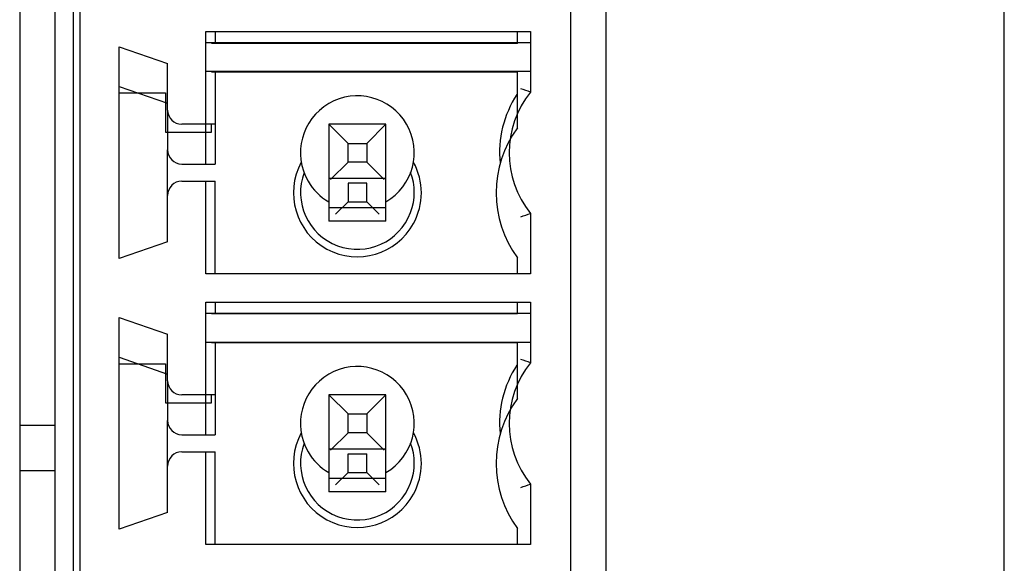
# Model space of a CAD drawing. Header units: millimetres. Extents: x -51 to 286, y -200 to -7.
# Tile 13 of 26: x 46.29 to 60.14, y -128.61 to -120.96. Entities that reach past the tile are written whole.
import ezdxf

# ---------------------------------------------------------------- set-up
doc = ezdxf.new("R2010")
doc.units = ezdxf.units.MM
doc.header["$MEASUREMENT"] = 0
doc.layers.add('Capa 1', color=7, linetype='Continuous')

# ---------------------------------------------------------------- blocks, each defined once
blk = doc.blocks.new('block 818')
at = {"layer": 'Capa 1', "color": 7, "lineweight": 25, "true_color": 0xffffff}
blk.add_lwpolyline([(46.29, -101.417), (46.29, -146.232)], dxfattribs=at)
blk = doc.blocks.new('block 820')
at = {"layer": 'Capa 1', "color": 7, "lineweight": 25, "true_color": 0xffffff}
blk.add_lwpolyline([(46.79, -145.732), (46.79, -101.062)], dxfattribs=at)
blk = doc.blocks.new('block 827')
at = {"layer": 'Capa 1', "color": 7, "lineweight": 25, "true_color": 0xffffff}
blk.add_lwpolyline([(48.34, -121.992), (48.34, -122.542)], dxfattribs=at)
blk = doc.blocks.new('block 828')
at = {"layer": 'Capa 1', "color": 7, "lineweight": 25, "true_color": 0xffffff}
blk.add_lwpolyline([(48.34, -125.802), (48.34, -126.352)], dxfattribs=at)
blk = doc.blocks.new('block 836')
at = {"layer": 'Capa 1', "color": 7, "lineweight": 25, "true_color": 0xffffff}
blk.add_lwpolyline([(48.37, -122.233), (48.37, -122.792)], dxfattribs=at)
blk = doc.blocks.new('block 837')
at = {"layer": 'Capa 1', "color": 7, "lineweight": 25, "true_color": 0xffffff}
blk.add_lwpolyline([(48.37, -126.043), (48.37, -126.602)], dxfattribs=at)
blk = doc.blocks.new('block 844')
at = {"layer": 'Capa 1', "color": 7, "lineweight": 25, "true_color": 0xffffff}
blk.add_lwpolyline([(48.906, -126.802), (48.906, -126.242)], dxfattribs=at)
blk = doc.blocks.new('block 845')
at = {"layer": 'Capa 1', "color": 7, "lineweight": 25, "true_color": 0xffffff}
blk.add_lwpolyline([(48.906, -122.992), (48.906, -122.432)], dxfattribs=at)
blk = doc.blocks.new('block 853')
at = {"layer": 'Capa 1', "color": 7, "lineweight": 25, "true_color": 0xffffff}
blk.add_lwpolyline([(48.99, -126.352), (48.99, -126.242)], dxfattribs=at)
blk = doc.blocks.new('block 854')
at = {"layer": 'Capa 1', "color": 7, "lineweight": 25, "true_color": 0xffffff}
blk.add_lwpolyline([(48.99, -122.542), (48.99, -122.432)], dxfattribs=at)
blk = doc.blocks.new('block 865')
at = {"layer": 'Capa 1', "color": 7, "lineweight": 25, "true_color": 0xffffff}
blk.add_lwpolyline([(49.04, -122.432), (49.04, -122.992)], dxfattribs=at)
blk = doc.blocks.new('block 866')
at = {"layer": 'Capa 1', "color": 7, "lineweight": 25, "true_color": 0xffffff}
blk.add_lwpolyline([(49.04, -126.242), (49.04, -126.802)], dxfattribs=at)
blk = doc.blocks.new('block 881')
at = {"layer": 'Capa 1', "color": 7, "lineweight": 25, "true_color": 0xffffff}
blk.add_lwpolyline([(50.64, -123.061), (50.64, -123.797)], dxfattribs=at)
blk = doc.blocks.new('block 882')
at = {"layer": 'Capa 1', "color": 7, "lineweight": 25, "true_color": 0xffffff}
blk.add_lwpolyline([(50.64, -126.871), (50.64, -127.607)], dxfattribs=at)
blk = doc.blocks.new('block 890')
at = {"layer": 'Capa 1', "color": 7, "lineweight": 25, "true_color": 0xffffff}
blk.add_lwpolyline([(50.908, -127.335), (50.908, -127.07)], dxfattribs=at)
blk = doc.blocks.new('block 895')
at = {"layer": 'Capa 1', "color": 7, "lineweight": 25, "true_color": 0xffffff}
blk.add_lwpolyline([(50.908, -123.26), (50.908, -123.525)], dxfattribs=at)
blk = doc.blocks.new('block 907')
at = {"layer": 'Capa 1', "color": 7, "lineweight": 25, "true_color": 0xffffff}
blk.add_lwpolyline([(51.172, -127.335), (51.172, -127.07)], dxfattribs=at)
blk = doc.blocks.new('block 908')
at = {"layer": 'Capa 1', "color": 7, "lineweight": 25, "true_color": 0xffffff}
blk.add_lwpolyline([(51.172, -123.525), (51.172, -123.26)], dxfattribs=at)
blk = doc.blocks.new('block 916')
at = {"layer": 'Capa 1', "color": 7, "lineweight": 25, "true_color": 0xffffff}
blk.add_lwpolyline([(51.44, -127.607), (51.44, -126.871)], dxfattribs=at)
blk = doc.blocks.new('block 917')
at = {"layer": 'Capa 1', "color": 7, "lineweight": 25, "true_color": 0xffffff}
blk.add_lwpolyline([(51.44, -123.797), (51.44, -123.061)], dxfattribs=at)
blk = doc.blocks.new('block 935')
at = {"layer": 'Capa 1', "color": 7, "lineweight": 25, "true_color": 0xffffff}
blk.add_lwpolyline([(53.29, -128.347), (53.29, -128.124)], dxfattribs=at)
blk = doc.blocks.new('block 936')
at = {"layer": 'Capa 1', "color": 7, "lineweight": 25, "true_color": 0xffffff}
blk.add_lwpolyline([(53.29, -126.291), (53.29, -125.502)], dxfattribs=at)
blk = doc.blocks.new('block 937')
at = {"layer": 'Capa 1', "color": 7, "lineweight": 25, "true_color": 0xffffff}
blk.add_lwpolyline([(53.29, -125.102), (53.29, -124.937)], dxfattribs=at)
blk = doc.blocks.new('block 938')
at = {"layer": 'Capa 1', "color": 7, "lineweight": 25, "true_color": 0xffffff}
blk.add_lwpolyline([(53.29, -124.537), (53.29, -124.314)], dxfattribs=at)
blk = doc.blocks.new('block 939')
at = {"layer": 'Capa 1', "color": 7, "lineweight": 25, "true_color": 0xffffff}
blk.add_lwpolyline([(53.29, -122.481), (53.29, -121.692)], dxfattribs=at)
blk = doc.blocks.new('block 940')
at = {"layer": 'Capa 1', "color": 7, "lineweight": 25, "true_color": 0xffffff}
blk.add_lwpolyline([(53.29, -121.293), (53.29, -121.127)], dxfattribs=at)
blk = doc.blocks.new('block 955')
at = {"layer": 'Capa 1', "color": 7, "lineweight": 25, "true_color": 0xffffff}
blk.add_lwpolyline([(54.54, -146.232), (54.54, -69.632)], dxfattribs=at)
blk = doc.blocks.new('block 1055')
at = {"layer": 'Capa 1', "color": 7, "lineweight": 25, "true_color": 0xffffff}
blk.add_lwpolyline([(60.14, -146.932), (60.14, -68.932)], dxfattribs=at)
blk = doc.blocks.new('block 1225')
at = {"layer": 'Capa 1', "color": 7, "lineweight": 25, "true_color": 0xffffff}
blk.add_lwpolyline([(50.733, -123.699), (50.908, -123.525)], dxfattribs=at)
blk = doc.blocks.new('block 1226')
at = {"layer": 'Capa 1', "color": 7, "lineweight": 25, "true_color": 0xffffff}
blk.add_lwpolyline([(50.733, -127.509), (50.908, -127.335)], dxfattribs=at)
blk = doc.blocks.new('block 1259')
at = {"layer": 'Capa 1', "color": 7, "lineweight": 25, "true_color": 0xffffff}
blk.add_lwpolyline([(53.474, -121.287), (48.906, -121.287)], dxfattribs=at)
blk = doc.blocks.new('block 1260')
at = {"layer": 'Capa 1', "color": 7, "lineweight": 25, "true_color": 0xffffff}
blk.add_lwpolyline([(53.29, -121.293), (48.99, -121.293)], dxfattribs=at)
blk = doc.blocks.new('block 1262')
at = {"layer": 'Capa 1', "color": 7, "lineweight": 25, "true_color": 0xffffff}
blk.add_lwpolyline([(48.906, -121.687), (53.474, -121.687)], dxfattribs=at)
blk = doc.blocks.new('block 1263')
at = {"layer": 'Capa 1', "color": 7, "lineweight": 25, "true_color": 0xffffff}
blk.add_lwpolyline([(48.99, -121.692), (53.29, -121.692)], dxfattribs=at)
blk = doc.blocks.new('block 1264')
at = {"layer": 'Capa 1', "color": 7, "lineweight": 25, "true_color": 0xffffff}
blk.add_lwpolyline([(47.69, -121.992), (48.34, -121.992)], dxfattribs=at)
blk = doc.blocks.new('block 1265')
at = {"layer": 'Capa 1', "color": 7, "lineweight": 25, "true_color": 0xffffff}
blk.add_lwpolyline([(48.34, -122.542), (48.99, -122.542)], dxfattribs=at)
blk = doc.blocks.new('block 1271')
at = {"layer": 'Capa 1', "color": 7, "lineweight": 25, "true_color": 0xffffff}
blk.add_lwpolyline([(48.57, -122.992), (49.04, -122.992)], dxfattribs=at)
blk = doc.blocks.new('block 1272')
at = {"layer": 'Capa 1', "color": 7, "lineweight": 25, "true_color": 0xffffff}
blk.add_lwpolyline([(50.64, -123.189), (51.44, -123.189)], dxfattribs=at)
blk = doc.blocks.new('block 1273')
at = {"layer": 'Capa 1', "color": 7, "lineweight": 25, "true_color": 0xffffff}
blk.add_lwpolyline([(51.172, -123.26), (50.908, -123.26)], dxfattribs=at)
blk = doc.blocks.new('block 1280')
at = {"layer": 'Capa 1', "color": 7, "lineweight": 25, "true_color": 0xffffff}
blk.add_lwpolyline([(50.908, -123.525), (51.172, -123.525)], dxfattribs=at)
blk = doc.blocks.new('block 1281')
at = {"layer": 'Capa 1', "color": 7, "lineweight": 25, "true_color": 0xffffff}
blk.add_lwpolyline([(50.64, -123.606), (51.44, -123.606)], dxfattribs=at)
blk = doc.blocks.new('block 1282')
at = {"layer": 'Capa 1', "color": 7, "lineweight": 25, "true_color": 0xffffff}
blk.add_lwpolyline([(51.44, -123.797), (50.64, -123.797)], dxfattribs=at)
blk = doc.blocks.new('block 1291')
at = {"layer": 'Capa 1', "color": 7, "lineweight": 25, "true_color": 0xffffff}
blk.add_lwpolyline([(53.474, -125.097), (48.906, -125.097)], dxfattribs=at)
blk = doc.blocks.new('block 1292')
at = {"layer": 'Capa 1', "color": 7, "lineweight": 25, "true_color": 0xffffff}
blk.add_lwpolyline([(53.29, -125.102), (48.99, -125.102)], dxfattribs=at)
blk = doc.blocks.new('block 1296')
at = {"layer": 'Capa 1', "color": 7, "lineweight": 25, "true_color": 0xffffff}
blk.add_lwpolyline([(48.906, -125.497), (53.474, -125.497)], dxfattribs=at)
blk = doc.blocks.new('block 1297')
at = {"layer": 'Capa 1', "color": 7, "lineweight": 25, "true_color": 0xffffff}
blk.add_lwpolyline([(48.99, -125.502), (53.29, -125.502)], dxfattribs=at)
blk = doc.blocks.new('block 1301')
at = {"layer": 'Capa 1', "color": 7, "lineweight": 25, "true_color": 0xffffff}
blk.add_lwpolyline([(47.69, -125.802), (48.34, -125.802)], dxfattribs=at)
blk = doc.blocks.new('block 1304')
at = {"layer": 'Capa 1', "color": 7, "lineweight": 25, "true_color": 0xffffff}
blk.add_lwpolyline([(48.34, -126.352), (48.99, -126.352)], dxfattribs=at)
blk = doc.blocks.new('block 1307')
at = {"layer": 'Capa 1', "color": 7, "lineweight": 25, "true_color": 0xffffff}
blk.add_lwpolyline([(46.29, -126.669), (46.79, -126.669)], dxfattribs=at)
blk = doc.blocks.new('block 1308')
at = {"layer": 'Capa 1', "color": 7, "lineweight": 25, "true_color": 0xffffff}
blk.add_lwpolyline([(48.57, -126.802), (49.04, -126.802)], dxfattribs=at)
blk = doc.blocks.new('block 1309')
at = {"layer": 'Capa 1', "color": 7, "lineweight": 25, "true_color": 0xffffff}
blk.add_lwpolyline([(50.64, -126.999), (51.44, -126.999)], dxfattribs=at)
blk = doc.blocks.new('block 1310')
at = {"layer": 'Capa 1', "color": 7, "lineweight": 25, "true_color": 0xffffff}
blk.add_lwpolyline([(50.908, -127.07), (51.172, -127.07)], dxfattribs=at)
blk = doc.blocks.new('block 1313')
at = {"layer": 'Capa 1', "color": 7, "lineweight": 25, "true_color": 0xffffff}
blk.add_lwpolyline([(46.29, -127.304), (46.79, -127.304)], dxfattribs=at)
blk = doc.blocks.new('block 1314')
at = {"layer": 'Capa 1', "color": 7, "lineweight": 25, "true_color": 0xffffff}
blk.add_lwpolyline([(50.908, -127.335), (51.172, -127.335)], dxfattribs=at)
blk = doc.blocks.new('block 1315')
at = {"layer": 'Capa 1', "color": 7, "lineweight": 25, "true_color": 0xffffff}
blk.add_lwpolyline([(50.64, -127.416), (51.44, -127.416)], dxfattribs=at)
blk = doc.blocks.new('block 1316')
at = {"layer": 'Capa 1', "color": 7, "lineweight": 25, "true_color": 0xffffff}
blk.add_lwpolyline([(51.44, -127.607), (50.64, -127.607)], dxfattribs=at)
blk = doc.blocks.new('block 1322')
at = {"layer": 'Capa 1', "color": 7, "lineweight": 25, "true_color": 0xffffff}
blk.add_lwpolyline([(47.69, -121.902), (48.37, -122.137)], dxfattribs=at)
blk = doc.blocks.new('block 1346')
at = {"layer": 'Capa 1', "color": 7, "lineweight": 25, "true_color": 0xffffff}
blk.add_lwpolyline([(51.172, -123.525), (51.347, -123.699)], dxfattribs=at)
blk = doc.blocks.new('block 1473')
at = {"layer": 'Capa 1', "color": 7, "lineweight": 25, "true_color": 0xffffff}
blk.add_lwpolyline([(47.69, -125.712), (48.37, -125.948)], dxfattribs=at)
blk = doc.blocks.new('block 1485')
at = {"layer": 'Capa 1', "color": 7, "lineweight": 25, "true_color": 0xffffff}
blk.add_lwpolyline([(51.172, -127.335), (51.347, -127.509)], dxfattribs=at)
blk = doc.blocks.new('block 1899')
at = {"layer": 'Capa 1', "color": 7, "lineweight": 25, "true_color": 0xffffff}
blk.add_open_spline([(48.37, -122.792), (48.37, -122.903), (48.459, -122.992), (48.57, -122.992)], degree=3, dxfattribs=at)
blk = doc.blocks.new('block 1903')
at = {"layer": 'Capa 1', "color": 7, "lineweight": 25, "true_color": 0xffffff}
blk.add_open_spline([(50.249, -122.967), (50.012, -123.404), (50.173, -123.95), (50.609, -124.188), (51.046, -124.425), (51.593, -124.264), (51.83, -123.827), (51.976, -123.559), (51.976, -123.236), (51.83, -122.968)], degree=3, knots=[0, 0, 0, 0, 1, 1, 1, 2, 2, 2, 3, 3, 3, 3], dxfattribs=at)
blk = doc.blocks.new('block 1905')
at = {"layer": 'Capa 1', "color": 7, "lineweight": 25, "true_color": 0xffffff}
blk.add_open_spline([(50.291, -123.111), (50.135, -123.525), (50.345, -123.986), (50.759, -124.141), (51.172, -124.297), (51.633, -124.087), (51.789, -123.673), (51.857, -123.492), (51.857, -123.292), (51.788, -123.11)], degree=3, knots=[0, 0, 0, 0, 1, 1, 1, 2, 2, 2, 3, 3, 3, 3], dxfattribs=at)
blk = doc.blocks.new('block 1924')
at = {"layer": 'Capa 1', "color": 7, "lineweight": 25, "true_color": 0xffffff}
blk.add_open_spline([(50.249, -126.777), (50.012, -127.214), (50.173, -127.76), (50.609, -127.998), (51.046, -128.235), (51.593, -128.074), (51.83, -127.637), (51.976, -127.369), (51.976, -127.045), (51.83, -126.777)], degree=3, knots=[0, 0, 0, 0, 1, 1, 1, 2, 2, 2, 3, 3, 3, 3], dxfattribs=at)
blk = doc.blocks.new('block 1926')
at = {"layer": 'Capa 1', "color": 7, "lineweight": 25, "true_color": 0xffffff}
blk.add_open_spline([(50.291, -126.921), (50.135, -127.335), (50.345, -127.796), (50.759, -127.951), (51.172, -128.107), (51.633, -127.897), (51.789, -127.484), (51.857, -127.302), (51.857, -127.102), (51.788, -126.92)], degree=3, knots=[0, 0, 0, 0, 1, 1, 1, 2, 2, 2, 3, 3, 3, 3], dxfattribs=at)
blk = doc.blocks.new('block 1929')
at = {"layer": 'Capa 1', "color": 7, "lineweight": 25, "true_color": 0xffffff}
blk.add_open_spline([(48.37, -126.602), (48.37, -126.713), (48.459, -126.802), (48.57, -126.802)], degree=3, dxfattribs=at)
blk = doc.blocks.new('block 1941')
at = {"layer": 'Capa 1', "color": 7, "lineweight": 25, "true_color": 0xffffff}
blk.add_open_spline([(53.29, -126.291), (52.89, -126.836), (52.89, -127.578), (53.29, -128.124)], degree=3, dxfattribs=at)
blk = doc.blocks.new('block 1942')
at = {"layer": 'Capa 1', "color": 7, "lineweight": 25, "true_color": 0xffffff}
blk.add_open_spline([(53.29, -122.481), (52.89, -123.026), (52.89, -123.768), (53.29, -124.314)], degree=3, dxfattribs=at)
blk = doc.blocks.new('block 2226')
at = {"layer": 'Capa 1', "color": 7, "lineweight": 25, "true_color": 0xffffff}
blk.add_lwpolyline([(47.04, -105.292), (47.04, -140.373)], dxfattribs=at)
blk = doc.blocks.new('block 2227')
at = {"layer": 'Capa 1', "color": 7, "lineweight": 25, "true_color": 0xffffff}
blk.add_lwpolyline([(47.14, -140.373), (47.14, -105.292)], dxfattribs=at)
blk = doc.blocks.new('block 2231')
at = {"layer": 'Capa 1', "color": 7, "lineweight": 25, "true_color": 0xffffff}
blk.add_lwpolyline([(47.69, -128.132), (47.69, -125.152)], dxfattribs=at)
blk = doc.blocks.new('block 2232')
at = {"layer": 'Capa 1', "color": 7, "lineweight": 25, "true_color": 0xffffff}
blk.add_lwpolyline([(47.69, -124.322), (47.69, -121.342)], dxfattribs=at)
blk = doc.blocks.new('block 2245')
at = {"layer": 'Capa 1', "color": 7, "lineweight": 25, "true_color": 0xffffff}
blk.add_lwpolyline([(48.37, -127.897), (48.37, -126.602)], dxfattribs=at)
blk = doc.blocks.new('block 2246')
at = {"layer": 'Capa 1', "color": 7, "lineweight": 25, "true_color": 0xffffff}
blk.add_lwpolyline([(48.37, -126.043), (48.37, -125.388)], dxfattribs=at)
blk = doc.blocks.new('block 2247')
at = {"layer": 'Capa 1', "color": 7, "lineweight": 25, "true_color": 0xffffff}
blk.add_lwpolyline([(48.37, -124.088), (48.37, -122.792)], dxfattribs=at)
blk = doc.blocks.new('block 2248')
at = {"layer": 'Capa 1', "color": 7, "lineweight": 25, "true_color": 0xffffff}
blk.add_lwpolyline([(48.37, -122.233), (48.37, -121.577)], dxfattribs=at)
blk = doc.blocks.new('block 2263')
at = {"layer": 'Capa 1', "color": 7, "lineweight": 25, "true_color": 0xffffff}
blk.add_lwpolyline([(48.906, -128.347), (48.906, -127.042)], dxfattribs=at)
blk = doc.blocks.new('block 2264')
at = {"layer": 'Capa 1', "color": 7, "lineweight": 25, "true_color": 0xffffff}
blk.add_lwpolyline([(48.906, -126.242), (48.906, -124.937)], dxfattribs=at)
blk = doc.blocks.new('block 2265')
at = {"layer": 'Capa 1', "color": 7, "lineweight": 25, "true_color": 0xffffff}
blk.add_lwpolyline([(48.906, -124.537), (48.906, -123.232)], dxfattribs=at)
blk = doc.blocks.new('block 2266')
at = {"layer": 'Capa 1', "color": 7, "lineweight": 25, "true_color": 0xffffff}
blk.add_lwpolyline([(48.906, -122.432), (48.906, -121.127)], dxfattribs=at)
blk = doc.blocks.new('block 2278')
at = {"layer": 'Capa 1', "color": 7, "lineweight": 25, "true_color": 0xffffff}
blk.add_lwpolyline([(49.04, -128.347), (49.04, -127.042)], dxfattribs=at)
blk = doc.blocks.new('block 2279')
at = {"layer": 'Capa 1', "color": 7, "lineweight": 25, "true_color": 0xffffff}
blk.add_lwpolyline([(49.04, -124.537), (49.04, -123.232)], dxfattribs=at)
blk = doc.blocks.new('block 2291')
at = {"layer": 'Capa 1', "color": 7, "lineweight": 25, "true_color": 0xffffff}
blk.add_lwpolyline([(49.04, -121.127), (49.04, -121.287)], dxfattribs=at)
blk = doc.blocks.new('block 2292')
at = {"layer": 'Capa 1', "color": 7, "lineweight": 25, "true_color": 0xffffff}
blk.add_lwpolyline([(49.04, -121.687), (49.04, -122.432)], dxfattribs=at)
blk = doc.blocks.new('block 2293')
at = {"layer": 'Capa 1', "color": 7, "lineweight": 25, "true_color": 0xffffff}
blk.add_lwpolyline([(49.04, -124.937), (49.04, -125.097)], dxfattribs=at)
blk = doc.blocks.new('block 2294')
at = {"layer": 'Capa 1', "color": 7, "lineweight": 25, "true_color": 0xffffff}
blk.add_lwpolyline([(49.04, -125.497), (49.04, -126.242)], dxfattribs=at)
blk = doc.blocks.new('block 2305')
at = {"layer": 'Capa 1', "color": 7, "lineweight": 25, "true_color": 0xffffff}
blk.add_lwpolyline([(50.64, -122.432), (50.64, -123.061)], dxfattribs=at)
blk = doc.blocks.new('block 2306')
at = {"layer": 'Capa 1', "color": 7, "lineweight": 25, "true_color": 0xffffff}
blk.add_lwpolyline([(50.64, -126.242), (50.64, -126.871)], dxfattribs=at)
blk = doc.blocks.new('block 2313')
at = {"layer": 'Capa 1', "color": 7, "lineweight": 25, "true_color": 0xffffff}
blk.add_lwpolyline([(50.908, -126.775), (50.908, -126.51)], dxfattribs=at)
blk = doc.blocks.new('block 2314')
at = {"layer": 'Capa 1', "color": 7, "lineweight": 25, "true_color": 0xffffff}
blk.add_lwpolyline([(50.908, -122.964), (50.908, -122.701)], dxfattribs=at)
blk = doc.blocks.new('block 2323')
at = {"layer": 'Capa 1', "color": 7, "lineweight": 25, "true_color": 0xffffff}
blk.add_lwpolyline([(51.172, -122.701), (51.172, -122.964)], dxfattribs=at)
blk = doc.blocks.new('block 2324')
at = {"layer": 'Capa 1', "color": 7, "lineweight": 25, "true_color": 0xffffff}
blk.add_lwpolyline([(51.172, -126.51), (51.172, -126.775)], dxfattribs=at)
blk = doc.blocks.new('block 2331')
at = {"layer": 'Capa 1', "color": 7, "lineweight": 25, "true_color": 0xffffff}
blk.add_lwpolyline([(51.44, -126.871), (51.44, -126.242)], dxfattribs=at)
blk = doc.blocks.new('block 2332')
at = {"layer": 'Capa 1', "color": 7, "lineweight": 25, "true_color": 0xffffff}
blk.add_lwpolyline([(51.44, -123.061), (51.44, -122.432)], dxfattribs=at)
blk = doc.blocks.new('block 2345')
at = {"layer": 'Capa 1', "color": 7, "lineweight": 25, "true_color": 0xffffff}
blk.add_lwpolyline([(53.474, -121.127), (53.474, -121.978)], dxfattribs=at)
blk = doc.blocks.new('block 2346')
at = {"layer": 'Capa 1', "color": 7, "lineweight": 25, "true_color": 0xffffff}
blk.add_lwpolyline([(53.474, -123.687), (53.474, -124.537)], dxfattribs=at)
blk = doc.blocks.new('block 2347')
at = {"layer": 'Capa 1', "color": 7, "lineweight": 25, "true_color": 0xffffff}
blk.add_lwpolyline([(53.474, -124.937), (53.474, -125.788)], dxfattribs=at)
blk = doc.blocks.new('block 2348')
at = {"layer": 'Capa 1', "color": 7, "lineweight": 25, "true_color": 0xffffff}
blk.add_lwpolyline([(53.474, -127.497), (53.474, -128.347)], dxfattribs=at)
blk = doc.blocks.new('block 2355')
at = {"layer": 'Capa 1', "color": 7, "lineweight": 25, "true_color": 0xffffff}
blk.add_lwpolyline([(54.04, -144.673), (54.04, -100.993)], dxfattribs=at)
blk = doc.blocks.new('block 2372')
at = {"layer": 'Capa 1', "color": 7, "lineweight": 25, "true_color": 0xffffff}
blk.add_lwpolyline([(50.662, -123.211), (50.908, -122.964)], dxfattribs=at)
blk = doc.blocks.new('block 2373')
at = {"layer": 'Capa 1', "color": 7, "lineweight": 25, "true_color": 0xffffff}
blk.add_lwpolyline([(51.172, -122.701), (51.44, -122.432)], dxfattribs=at)
blk = doc.blocks.new('block 2398')
at = {"layer": 'Capa 1', "color": 7, "lineweight": 25, "true_color": 0xffffff}
blk.add_lwpolyline([(51.44, -126.242), (51.172, -126.51)], dxfattribs=at)
blk = doc.blocks.new('block 2399')
at = {"layer": 'Capa 1', "color": 7, "lineweight": 25, "true_color": 0xffffff}
blk.add_lwpolyline([(50.908, -126.775), (50.662, -127.021)], dxfattribs=at)
blk = doc.blocks.new('block 2406')
at = {"layer": 'Capa 1', "color": 7, "lineweight": 25, "true_color": 0xffffff}
blk.add_lwpolyline([(48.37, -124.088), (47.69, -124.322)], dxfattribs=at)
blk = doc.blocks.new('block 2411')
at = {"layer": 'Capa 1', "color": 7, "lineweight": 25, "true_color": 0xffffff}
blk.add_lwpolyline([(48.906, -121.127), (53.474, -121.127)], dxfattribs=at)
blk = doc.blocks.new('block 2412')
at = {"layer": 'Capa 1', "color": 7, "lineweight": 25, "true_color": 0xffffff}
blk.add_lwpolyline([(51.44, -122.432), (50.64, -122.432)], dxfattribs=at)
blk = doc.blocks.new('block 2413')
at = {"layer": 'Capa 1', "color": 7, "lineweight": 25, "true_color": 0xffffff}
blk.add_lwpolyline([(49.04, -122.432), (48.57, -122.432)], dxfattribs=at)
blk = doc.blocks.new('block 2414')
at = {"layer": 'Capa 1', "color": 7, "lineweight": 25, "true_color": 0xffffff}
blk.add_lwpolyline([(50.908, -122.701), (51.172, -122.701)], dxfattribs=at)
blk = doc.blocks.new('block 2415')
at = {"layer": 'Capa 1', "color": 7, "lineweight": 25, "true_color": 0xffffff}
blk.add_lwpolyline([(51.172, -122.964), (50.908, -122.964)], dxfattribs=at)
blk = doc.blocks.new('block 2416')
at = {"layer": 'Capa 1', "color": 7, "lineweight": 25, "true_color": 0xffffff}
blk.add_lwpolyline([(48.57, -123.232), (49.04, -123.232)], dxfattribs=at)
blk = doc.blocks.new('block 2417')
at = {"layer": 'Capa 1', "color": 7, "lineweight": 25, "true_color": 0xffffff}
blk.add_lwpolyline([(53.474, -124.537), (48.906, -124.537)], dxfattribs=at)
blk = doc.blocks.new('block 2418')
at = {"layer": 'Capa 1', "color": 7, "lineweight": 25, "true_color": 0xffffff}
blk.add_lwpolyline([(48.906, -124.937), (53.474, -124.937)], dxfattribs=at)
blk = doc.blocks.new('block 2419')
at = {"layer": 'Capa 1', "color": 7, "lineweight": 25, "true_color": 0xffffff}
blk.add_lwpolyline([(51.44, -126.242), (50.64, -126.242)], dxfattribs=at)
blk = doc.blocks.new('block 2420')
at = {"layer": 'Capa 1', "color": 7, "lineweight": 25, "true_color": 0xffffff}
blk.add_lwpolyline([(49.04, -126.242), (48.57, -126.242)], dxfattribs=at)
blk = doc.blocks.new('block 2421')
at = {"layer": 'Capa 1', "color": 7, "lineweight": 25, "true_color": 0xffffff}
blk.add_lwpolyline([(50.908, -126.51), (51.172, -126.51)], dxfattribs=at)
blk = doc.blocks.new('block 2422')
at = {"layer": 'Capa 1', "color": 7, "lineweight": 25, "true_color": 0xffffff}
blk.add_lwpolyline([(51.172, -126.775), (50.908, -126.775)], dxfattribs=at)
blk = doc.blocks.new('block 2423')
at = {"layer": 'Capa 1', "color": 7, "lineweight": 25, "true_color": 0xffffff}
blk.add_lwpolyline([(48.57, -127.042), (49.04, -127.042)], dxfattribs=at)
blk = doc.blocks.new('block 2424')
at = {"layer": 'Capa 1', "color": 7, "lineweight": 25, "true_color": 0xffffff}
blk.add_lwpolyline([(53.474, -128.347), (48.906, -128.347)], dxfattribs=at)
blk = doc.blocks.new('block 2427')
at = {"layer": 'Capa 1', "color": 7, "lineweight": 25, "true_color": 0xffffff}
blk.add_lwpolyline([(47.69, -121.342), (48.37, -121.577)], dxfattribs=at)
blk = doc.blocks.new('block 2434')
at = {"layer": 'Capa 1', "color": 7, "lineweight": 25, "true_color": 0xffffff}
blk.add_lwpolyline([(50.64, -122.432), (50.908, -122.701)], dxfattribs=at)
blk = doc.blocks.new('block 2435')
at = {"layer": 'Capa 1', "color": 7, "lineweight": 25, "true_color": 0xffffff}
blk.add_lwpolyline([(51.172, -122.964), (51.418, -123.211)], dxfattribs=at)
blk = doc.blocks.new('block 2438')
at = {"layer": 'Capa 1', "color": 7, "lineweight": 25, "true_color": 0xffffff}
blk.add_lwpolyline([(48.37, -127.897), (47.69, -128.132)], dxfattribs=at)
blk = doc.blocks.new('block 2459')
at = {"layer": 'Capa 1', "color": 7, "lineweight": 25, "true_color": 0xffffff}
blk.add_lwpolyline([(47.69, -125.152), (48.37, -125.388)], dxfattribs=at)
blk = doc.blocks.new('block 2462')
at = {"layer": 'Capa 1', "color": 7, "lineweight": 25, "true_color": 0xffffff}
blk.add_lwpolyline([(51.418, -127.021), (51.172, -126.775)], dxfattribs=at)
blk = doc.blocks.new('block 2463')
at = {"layer": 'Capa 1', "color": 7, "lineweight": 25, "true_color": 0xffffff}
blk.add_lwpolyline([(50.908, -126.51), (50.64, -126.242)], dxfattribs=at)
blk = doc.blocks.new('block 2495')
at = {"layer": 'Capa 1', "color": 7, "lineweight": 25, "true_color": 0xffffff}
blk.add_open_spline([(53.34, -123.733), (53.385, -123.718), (53.429, -123.702), (53.474, -123.687)], degree=3, dxfattribs=at)
blk = doc.blocks.new('block 2502')
at = {"layer": 'Capa 1', "color": 7, "lineweight": 25, "true_color": 0xffffff}
blk.add_open_spline([(48.37, -122.233), (48.37, -122.343), (48.459, -122.432), (48.57, -122.432)], degree=3, dxfattribs=at)
blk = doc.blocks.new('block 2503')
at = {"layer": 'Capa 1', "color": 7, "lineweight": 25, "true_color": 0xffffff}
blk.add_open_spline([(53.34, -127.543), (53.385, -127.528), (53.429, -127.512), (53.474, -127.497)], degree=3, dxfattribs=at)
blk = doc.blocks.new('block 2507')
at = {"layer": 'Capa 1', "color": 7, "lineweight": 25, "true_color": 0xffffff}
blk.add_open_spline([(51.442, -123.524), (51.824, -123.302), (51.953, -122.812), (51.731, -122.43), (51.509, -122.048), (51.019, -121.919), (50.637, -122.141), (50.256, -122.363), (50.126, -122.853), (50.348, -123.235), (50.418, -123.355), (50.517, -123.454), (50.637, -123.524)], degree=3, knots=[0, 0, 0, 0, 1, 1, 1, 2, 2, 2, 3, 3, 3, 4, 4, 4, 4], dxfattribs=at)
blk = doc.blocks.new('block 2512')
at = {"layer": 'Capa 1', "color": 7, "lineweight": 25, "true_color": 0xffffff}
blk.add_open_spline([(53.474, -121.978), (53.429, -121.963), (53.385, -121.947), (53.34, -121.933)], degree=3, dxfattribs=at)
blk = doc.blocks.new('block 2514')
at = {"layer": 'Capa 1', "color": 7, "lineweight": 25, "true_color": 0xffffff}
blk.add_open_spline([(51.442, -127.334), (51.824, -127.112), (51.953, -126.622), (51.731, -126.24), (51.509, -125.858), (51.019, -125.729), (50.637, -125.951), (50.256, -126.173), (50.126, -126.663), (50.348, -127.045), (50.418, -127.165), (50.517, -127.264), (50.637, -127.334)], degree=3, knots=[0, 0, 0, 0, 1, 1, 1, 2, 2, 2, 3, 3, 3, 4, 4, 4, 4], dxfattribs=at)
blk = doc.blocks.new('block 2515')
at = {"layer": 'Capa 1', "color": 7, "lineweight": 25, "true_color": 0xffffff}
blk.add_open_spline([(48.57, -123.232), (48.459, -123.232), (48.37, -123.322), (48.37, -123.433)], degree=3, dxfattribs=at)
blk = doc.blocks.new('block 2516')
at = {"layer": 'Capa 1', "color": 7, "lineweight": 25, "true_color": 0xffffff}
blk.add_open_spline([(48.37, -126.043), (48.37, -126.153), (48.459, -126.242), (48.57, -126.242)], degree=3, dxfattribs=at)
blk = doc.blocks.new('block 2517')
at = {"layer": 'Capa 1', "color": 7, "lineweight": 25, "true_color": 0xffffff}
blk.add_open_spline([(48.57, -127.042), (48.459, -127.042), (48.37, -127.132), (48.37, -127.243)], degree=3, dxfattribs=at)
blk = doc.blocks.new('block 2520')
at = {"layer": 'Capa 1', "color": 7, "lineweight": 25, "true_color": 0xffffff}
blk.add_open_spline([(53.474, -125.788), (53.429, -125.773), (53.385, -125.757), (53.34, -125.743)], degree=3, dxfattribs=at)
blk = doc.blocks.new('block 2531')
at = {"layer": 'Capa 1', "color": 7, "lineweight": 25, "true_color": 0xffffff}
blk.add_open_spline([(53.284, -125.823), (53.097, -126.108), (53.014, -126.449), (53.047, -126.788)], degree=3, dxfattribs=at)
blk = doc.blocks.new('block 2532')
at = {"layer": 'Capa 1', "color": 7, "lineweight": 25, "true_color": 0xffffff}
blk.add_open_spline([(53.284, -122.013), (53.097, -122.298), (53.014, -122.639), (53.047, -122.978)], degree=3, dxfattribs=at)
blk = doc.blocks.new('block 2537')
at = {"layer": 'Capa 1', "color": 7, "lineweight": 25, "true_color": 0xffffff}
blk.add_open_spline([(53.474, -121.978), (53.074, -122.478), (53.074, -123.188), (53.474, -123.687)], degree=3, dxfattribs=at)
blk = doc.blocks.new('block 2540')
at = {"layer": 'Capa 1', "color": 7, "lineweight": 25, "true_color": 0xffffff}
blk.add_open_spline([(53.474, -125.788), (53.074, -126.288), (53.074, -126.998), (53.474, -127.497)], degree=3, dxfattribs=at)

msp = doc.modelspace()

# ---------------------------------------------------------------- block references
at = {"layer": 'Capa 1'}
for name in ['block 1055', 'block 955', 'block 820', 'block 2355', 'block 818', 'block 2226', 'block 2227', 'block 2266', 'block 2411', 'block 2291', 'block 940', 'block 2345', 'block 1259', 'block 1260', 'block 2232', 'block 2427', 'block 2248', 'block 1262', 'block 1263', 'block 2292', 'block 939', 'block 1322', 'block 1264', 'block 827', 'block 2507', 'block 2532', 'block 2537', 'block 2512', 'block 836', 'block 2502', 'block 2413', 'block 845', 'block 854', 'block 865', 'block 2305', 'block 2412', 'block 2434', 'block 2373', 'block 2332', 'block 1265', 'block 1942', 'block 2314', 'block 2414', 'block 2323', 'block 1899', 'block 2247', 'block 1903', 'block 2372', 'block 2415', 'block 2435', 'block 1271', 'block 1905', 'block 881', 'block 917', 'block 2515', 'block 2416', 'block 2265', 'block 2279', 'block 1272', 'block 895', 'block 1273', 'block 908', 'block 1225', 'block 1280', 'block 1346', 'block 1281', 'block 1282', 'block 2495', 'block 2346', 'block 2406', 'block 938', 'block 2417', 'block 2264', 'block 2418', 'block 2293', 'block 937', 'block 2347', 'block 2231', 'block 2459', 'block 1291', 'block 1292', 'block 2246', 'block 1296', 'block 1297', 'block 2294', 'block 936', 'block 1473', 'block 2514', 'block 2520', 'block 1301', 'block 828', 'block 2531', 'block 2540', 'block 837', 'block 2516', 'block 2420', 'block 844', 'block 853', 'block 866', 'block 2306', 'block 2419', 'block 2463', 'block 2398', 'block 2331', 'block 1941', 'block 1304', 'block 2313', 'block 2421', 'block 2324', 'block 1307', 'block 1929', 'block 2245', 'block 1308', 'block 1924', 'block 2399', 'block 2422', 'block 2462', 'block 1926', 'block 882', 'block 1309', 'block 916', 'block 2517', 'block 2423', 'block 2263', 'block 2278', 'block 890', 'block 1310', 'block 907', 'block 1313', 'block 1315', 'block 1226', 'block 1314', 'block 1485', 'block 2503', 'block 2348', 'block 1316', 'block 2438', 'block 935', 'block 2424']:
    msp.add_blockref(name, (0, 0), dxfattribs=at)

doc.saveas('drawing.dxf')
